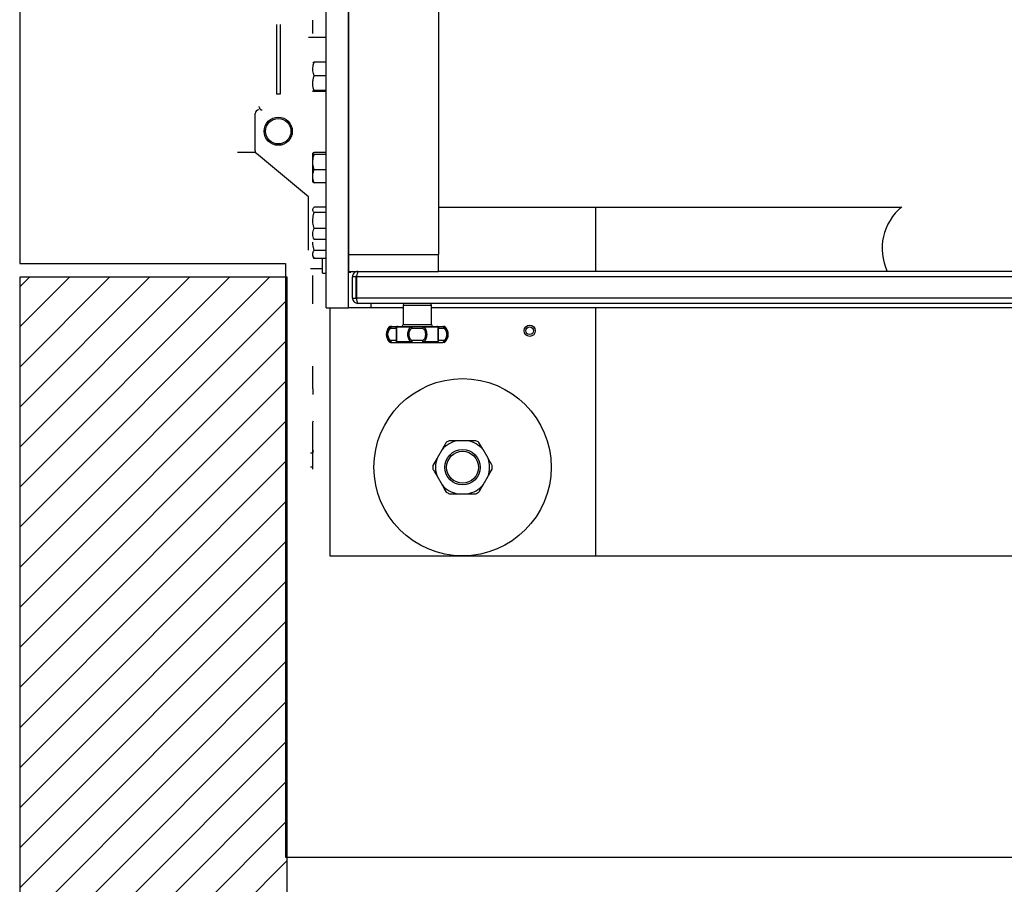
# Model space of a CAD drawing. Extents: x -118.2 to -44.5, y -40.2 to 1.8.
# Tile 30 of 56: x -82.485 to -81.933, y -21.132 to -20.648. Entities that reach past the tile are written whole.
import ezdxf

# ---------------------------------------------------------------- set-up
doc = ezdxf.new("R2010")
doc.units = 0
doc.header["$MEASUREMENT"] = 0
doc.layers.add('PAREDES', color=8, linetype='Continuous')

# ---------------------------------------------------------------- blocks, each defined once
blk = doc.blocks.new('LS- 19')
for p, q in [((-131.8676028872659, 57.59345115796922), (-131.8676028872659, 58.76536898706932)), ((-131.8549898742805, 57.59345115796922), (-131.8549898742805, 58.76536898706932)), ((-131.8549898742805, 58.7355744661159), (-131.8549898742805, 57.6232457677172)), ((-131.8045378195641, 58.7355744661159), (-131.8045378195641, 57.6232457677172)), ((-131.8954111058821, 57.75224796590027), (-131.8954111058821, 57.71319811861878)), ((-131.8934248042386, 57.75224808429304), (-131.8934248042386, 57.71319811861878)), ((-131.8934248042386, 57.75224796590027), (-131.8934248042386, 57.71319811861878)), ((-131.8750515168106, 57.74798014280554), (-131.8750515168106, 57.75458634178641)), ((-131.8750515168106, 57.74716074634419), (-131.8750515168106, 57.74798014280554)), ((-131.877534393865, 57.74497888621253), (-131.8676028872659, 57.74497888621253)), ((-131.8676028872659, 57.73098497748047), (-131.8743418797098, 57.73098497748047)), ((-131.8676028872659, 57.72335681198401), (-131.8743418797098, 57.72335681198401)), ((-131.8934248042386, 57.71319811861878), (-131.8954111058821, 57.71319811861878)), ((-131.8676028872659, 57.71512851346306), (-131.8743418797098, 57.71512851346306)), ((-131.8676028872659, 57.71452849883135), (-131.8743418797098, 57.71452849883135)), ((-131.9073289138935, 57.68135448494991), (-131.9073289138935, 57.70227342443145)), ((-131.9070975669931, 57.6804241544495), (-131.9172604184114, 57.6804241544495)), ((-131.877534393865, 57.65559529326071), (-131.9066142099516, 57.67982852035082)), ((-131.874885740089, 57.68011254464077), (-131.8750515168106, 57.67982544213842)), ((-131.8750515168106, 57.67749831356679), (-131.8750515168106, 57.67982544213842)), ((-131.8676028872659, 57.68048003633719), (-131.8743418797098, 57.68048003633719)), ((-131.8750515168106, 57.66982385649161), (-131.8750515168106, 57.67749831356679)), ((-131.8676028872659, 57.67928261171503), (-131.8743418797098, 57.67928261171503)), ((-131.8750515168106, 57.66420576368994), (-131.8750515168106, 57.66982385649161)), ((-131.8676028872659, 57.67080663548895), (-131.8743418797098, 57.67080663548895)), ((-131.8750515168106, 57.66393499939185), (-131.8750515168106, 57.66420576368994)), ((-131.8750515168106, 57.66393499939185), (-131.874885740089, 57.66364789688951)), ((-131.8676028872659, 57.66352808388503), (-131.8743418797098, 57.66352808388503)), ((-131.877534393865, 57.62580080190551), (-131.877534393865, 57.65559529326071)), ((-131.8676028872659, 57.64974882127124), (-131.8743418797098, 57.64974882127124)), ((-131.8676028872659, 57.64679977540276), (-131.8743418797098, 57.64679977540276)), ((-131.8045378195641, 57.64986212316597), (-131.5449172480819, 57.64986212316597)), ((-131.716594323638, 57.64986212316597), (-131.716594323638, 57.61378594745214)), ((-131.8676028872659, 57.63780180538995), (-131.8743418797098, 57.63780180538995)), ((-131.8747816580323, 57.6323604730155), (-131.8743418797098, 57.63175264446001)), ((-131.8676028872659, 57.63175264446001), (-131.8743418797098, 57.63175264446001)), ((-131.8676028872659, 57.62561066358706), (-131.8743418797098, 57.62561066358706)), ((-131.8750515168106, 57.62225257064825), (-131.8743418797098, 57.62102341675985)), ((-131.8676028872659, 57.62102341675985), (-131.8743418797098, 57.62102341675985)), ((-131.8695891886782, 57.61281761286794), (-131.8695891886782, 57.62102341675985)), ((-131.8549898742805, 57.6232457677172), (-131.8045378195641, 57.6232457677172)), ((-131.8549898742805, 57.6232457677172), (-131.8549898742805, 57.61378594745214)), ((-131.8045378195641, 57.61378594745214), (-131.8045378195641, 57.6232457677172)), ((-131.8695891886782, 57.61530054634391), (-131.8763281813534, 57.61530054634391)), ((-131.8549898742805, 57.61378594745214), (-131.8045378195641, 57.61378594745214)), ((-131.8537285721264, 57.61334019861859), (-131.8537285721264, 57.61378594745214)), ((-131.8537285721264, 57.61331427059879), (-131.8537285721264, 57.61334019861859)), ((-131.8497758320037, 57.61378594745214), (-131.8497758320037, 57.61333451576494)), ((-131.176863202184, 57.61378594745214), (-131.8045378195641, 57.61378594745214)), ((-131.8750515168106, 57.60799275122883), (-131.8750515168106, 57.61150688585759)), ((-131.8750515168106, 57.60006457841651), (-131.8750515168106, 57.60799275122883)), ((-131.8695891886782, 57.61281761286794), (-131.8676028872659, 57.61281761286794)), ((-131.8549898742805, 57.61331427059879), (-131.8537285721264, 57.61331427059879)), ((-131.8507689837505, 57.61080647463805), (-131.8527552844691, 57.61080647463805)), ((-131.8527552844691, 57.59888870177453), (-131.8527552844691, 57.61080647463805)), ((-131.8507689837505, 57.59888870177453), (-131.8507689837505, 57.61080647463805)), ((-131.1309831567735, 57.61080647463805), (-131.8504178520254, 57.61080647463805)), ((-131.8504178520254, 57.59888870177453), (-131.8504178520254, 57.61080647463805)), ((-131.8750515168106, 57.59565042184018), (-131.8750515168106, 57.60006457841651)), ((-131.8527552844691, 57.59888870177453), (-131.8507689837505, 57.59888870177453)), ((-131.1309831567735, 57.59888870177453), (-131.8504178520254, 57.59888870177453)), ((-131.8676028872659, 57.59345115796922), (-131.8549898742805, 57.59345115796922)), ((-131.865566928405, 57.59345115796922), (-131.865566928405, 57.45441007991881)), ((-131.8423768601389, 57.59345115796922), (-131.8549898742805, 57.59345115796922)), ((-131.1316251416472, 57.59590922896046), (-131.8497758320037, 57.59590922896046)), ((-131.8423768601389, 57.59345115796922), (-131.8423768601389, 57.59590922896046)), ((-131.8244008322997, 57.59345115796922), (-131.8423768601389, 57.59345115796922)), ((-131.8244008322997, 57.59491615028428), (-131.8244008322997, 57.58399145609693)), ((-131.8244008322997, 57.59491615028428), (-131.8085104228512, 57.59491615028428)), ((-131.8085104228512, 57.58399145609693), (-131.8085104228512, 57.59491615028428)), ((-131.1728905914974, 57.59345115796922), (-131.8085104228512, 57.59345115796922)), ((-131.716594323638, 57.59345115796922), (-131.716594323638, 57.45441007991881)), ((-131.8321650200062, 57.58269174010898), (-131.831491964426, 57.58269174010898)), ((-131.8313849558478, 57.58299825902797), (-131.8314474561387, 57.58299825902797)), ((-131.8314102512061, 57.58200518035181), (-131.8283745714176, 57.58200518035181)), ((-131.8279133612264, 57.58269174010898), (-131.8200342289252, 57.58269174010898)), ((-131.8244008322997, 57.58399145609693), (-131.8085104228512, 57.58399145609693)), ((-131.8194913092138, 57.58200518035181), (-131.813419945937, 57.58200518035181)), ((-131.8128770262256, 57.58269174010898), (-131.8049978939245, 57.58269174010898)), ((-131.804536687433, 57.58200518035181), (-131.8015010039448, 57.58200518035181)), ((-131.8021061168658, 57.58299825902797), (-131.8014637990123, 57.58299825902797)), ((-131.8014192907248, 57.58269174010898), (-131.8007462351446, 57.58269174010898)), ((-131.8283745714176, 57.5750530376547), (-131.8314102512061, 57.5750530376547)), ((-131.813419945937, 57.5750530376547), (-131.8194913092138, 57.5750530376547)), ((-131.8015010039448, 57.5750530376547), (-131.804536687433, 57.5750530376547)), ((-131.831491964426, 57.57436647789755), (-131.8321650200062, 57.57436647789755)), ((-131.8314474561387, 57.57405995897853), (-131.8308051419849, 57.57405995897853)), ((-131.8200342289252, 57.57436647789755), (-131.8279133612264, 57.57436647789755)), ((-131.8049978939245, 57.57436647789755), (-131.8128770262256, 57.57436647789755)), ((-131.8014637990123, 57.57405995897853), (-131.801526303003, 57.57405995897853)), ((-131.8007462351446, 57.57436647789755), (-131.8014192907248, 57.57436647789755)), ((-131.8750515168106, 57.55586653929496), (-131.8750515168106, 57.5607032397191)), ((-131.8750515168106, 57.54798927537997), (-131.8750515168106, 57.55586653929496)), ((-131.8750515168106, 57.54798927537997), (-131.8750515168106, 57.54488075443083)), ((-131.874791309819, 57.52996859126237), (-131.8750515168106, 57.52951786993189)), ((-131.8750515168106, 57.52909627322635), (-131.8750515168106, 57.52951786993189)), ((-131.8750515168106, 57.52312264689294), (-131.8750515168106, 57.52909627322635)), ((-131.8747896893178, 57.5299713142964), (-131.874791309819, 57.52996859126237)), ((-131.8750515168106, 57.51559914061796), (-131.8750515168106, 57.52312264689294)), ((-131.8750515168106, 57.51362742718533), (-131.8750515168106, 57.51559914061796)), ((-131.7882680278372, 57.51896492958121), (-131.7938932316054, 57.51896492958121)), ((-131.8750515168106, 57.51201290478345), (-131.8763281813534, 57.51201290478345)), ((-131.8750515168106, 57.51362742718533), (-131.874791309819, 57.51317670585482)), ((-131.8750515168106, 57.5110197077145), (-131.8750515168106, 57.51362742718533)), ((-131.8750515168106, 57.5110197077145), (-131.8748027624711, 57.51310590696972)), ((-131.8750515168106, 57.50413895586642), (-131.8750515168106, 57.5110197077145)), ((-131.8025757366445, 57.51395206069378), (-131.8053883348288, 57.50908055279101)), ((-131.7767729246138, 57.50908055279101), (-131.7795855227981, 57.51395206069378)), ((-131.8750515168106, 57.50406768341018), (-131.8763281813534, 57.50406768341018)), ((-131.8750515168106, 57.50307448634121), (-131.8750515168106, 57.50413895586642)), ((-131.8053883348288, 57.49905481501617), (-131.8025757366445, 57.49418318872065)), ((-131.7795855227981, 57.49418318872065), (-131.7767729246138, 57.49905481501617)), ((-131.7938932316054, 57.48917043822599), (-131.7882680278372, 57.48917043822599)), ((-131.865566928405, 57.45441007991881), (-131.716594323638, 57.45441007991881)), ((-131.716594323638, 57.45441007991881), (-131.2648066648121, 57.45441007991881))]:
    blk.add_line(p, q)
blk.add_lwpolyline([(-132.0393682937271, 57.61827993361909), (-131.8903956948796, 57.61827993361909), (-131.8903956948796, 57.28557446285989), (-130.9378614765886, 57.28557446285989), (-130.9378614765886, 59.07324564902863), (-131.8903956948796, 59.07324564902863), (-131.8903956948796, 58.74054017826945), (-132.0393682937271, 58.74054017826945), (-132.0393682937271, 57.61827993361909)])
at = {"flags": 128}
for points in [[(-131.8308051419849, 57.58299825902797), (-131.8309231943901, 57.58297919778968), (-131.831036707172, 57.58292272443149), (-131.8311413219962, 57.58283097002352), (-131.8312330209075, 57.58270736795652), (-131.8313082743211, 57.58255689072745), (-131.8313641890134, 57.58238522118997), (-131.8313986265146, 57.5821988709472), (-131.8314102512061, 57.58200518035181)], [(-131.8198707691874, 57.58299825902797), (-131.8198935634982, 57.58299328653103), (-131.819916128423, 57.58297813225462), (-131.8199382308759, 57.58295315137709), (-131.8199596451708, 57.58291846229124), (-131.8199801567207, 57.58287453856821), (-131.8199995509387, 57.58282173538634), (-131.8200176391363, 57.58276052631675), (-131.8200342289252, 57.58269174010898)], [(-131.8198707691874, 57.58299825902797), (-131.8197967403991, 57.58297919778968), (-131.8197255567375, 57.58292272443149), (-131.8196599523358, 57.58283097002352), (-131.8196024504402, 57.58270736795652), (-131.8195552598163, 57.58255689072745), (-131.8195201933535, 57.58238522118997), (-131.8194986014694, 57.5821988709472), (-131.8194913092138, 57.58200518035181)], [(-131.813419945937, 57.58200518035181), (-131.8134126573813, 57.5821988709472), (-131.8133910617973, 57.58238522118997), (-131.8133559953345, 57.58255689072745), (-131.8133088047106, 57.58270736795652), (-131.8132513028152, 57.58283097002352), (-131.8131857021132, 57.58292272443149), (-131.8131145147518, 57.58297919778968), (-131.8130404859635, 57.58299825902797)], [(-131.8128770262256, 57.58269174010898), (-131.8128936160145, 57.58276052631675), (-131.8129117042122, 57.58282173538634), (-131.8129311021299, 57.58287453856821), (-131.8129516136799, 57.58291846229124), (-131.8129730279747, 57.58295315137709), (-131.8129951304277, 57.58297813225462), (-131.8130176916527, 57.58299328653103), (-131.8130404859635, 57.58299825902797)], [(-131.8015010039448, 57.58200518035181), (-131.8015126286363, 57.5821988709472), (-131.8015470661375, 57.58238522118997), (-131.8016029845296, 57.58255689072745), (-131.8016782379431, 57.58270736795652), (-131.8017699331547, 57.58283097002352), (-131.8018745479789, 57.58292272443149), (-131.8019880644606, 57.58297919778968), (-131.8021061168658, 57.58299825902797)], [(-131.8314102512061, 57.5750530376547), (-131.8313986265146, 57.57485934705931), (-131.8313641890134, 57.57467299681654), (-131.8313082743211, 57.57450132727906), (-131.8312330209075, 57.57435085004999), (-131.8311413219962, 57.57422736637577), (-131.831036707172, 57.57413549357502), (-131.8309231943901, 57.57407902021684), (-131.8308051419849, 57.57405995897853)], [(-131.8194913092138, 57.5750530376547), (-131.8194986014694, 57.57485934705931), (-131.8195201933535, 57.57467299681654), (-131.8195552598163, 57.57450132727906), (-131.8196024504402, 57.57435085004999), (-131.8196599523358, 57.57422736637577), (-131.8197255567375, 57.57413549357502), (-131.8197967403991, 57.57407902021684), (-131.8198707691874, 57.57405995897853)], [(-131.8130404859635, 57.57405995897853), (-131.8131145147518, 57.57407902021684), (-131.8131857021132, 57.57413549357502), (-131.8132513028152, 57.57422736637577), (-131.8133088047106, 57.57435085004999), (-131.8133559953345, 57.57450132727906), (-131.8133910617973, 57.57467299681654), (-131.8134126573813, 57.57485934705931), (-131.813419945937, 57.5750530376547)], [(-131.8021061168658, 57.57405995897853), (-131.8019880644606, 57.57407902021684), (-131.8018745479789, 57.57413549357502), (-131.8017699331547, 57.57422736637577), (-131.8016782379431, 57.57435085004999), (-131.8016029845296, 57.57450132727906), (-131.8015470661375, 57.57467299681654), (-131.8015126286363, 57.57485934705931), (-131.8015010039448, 57.5750530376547)], [(-131.8198707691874, 57.57405995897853), (-131.8198935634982, 57.57406504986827), (-131.819916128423, 57.57408008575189), (-131.8199382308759, 57.57410506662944), (-131.8199596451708, 57.57413975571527), (-131.8199801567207, 57.57418379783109), (-131.8199995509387, 57.57423660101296), (-131.8200176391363, 57.57429769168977), (-131.8200342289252, 57.57436647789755)], [(-131.8128770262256, 57.57436647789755), (-131.8128936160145, 57.57429769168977), (-131.8129117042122, 57.57423660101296), (-131.8129311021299, 57.57418379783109), (-131.8129516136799, 57.57413975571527), (-131.8129730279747, 57.57410506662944), (-131.8129951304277, 57.57408008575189), (-131.8130176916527, 57.57406504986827), (-131.8130404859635, 57.57405995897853)]]:
    blk.add_lwpolyline(points, dxfattribs=at)
for centre, radius in [((-131.8944179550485, 57.69234191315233), 0.007883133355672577), ((-131.8944179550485, 57.69234191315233), 0.007138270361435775), ((-131.7534402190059, 57.58054025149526), 0.003153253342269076), ((-131.7534402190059, 57.58054025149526), 0.002160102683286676), ((-131.7910806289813, 57.50406765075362), 0.04965753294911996), ((-131.7910806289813, 57.50406765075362), 0.009931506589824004), ((-131.7910806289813, 57.50406765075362), 0.008938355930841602)]:
    blk.add_circle(centre, radius)
for centre, radius, start, end in [((-131.9053426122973, 57.70227341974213), 0.001986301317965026, 90, 180), ((-131.9033563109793, 57.70624602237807), 0.001986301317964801, 180, 270), ((-131.9053426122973, 57.68135443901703), 0.001986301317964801, 180, 230.1944289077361), ((-131.525939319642, 57.62668792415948), 0.02995342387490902, 128.9235247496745, 205.5141427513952), ((-131.8234076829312, 57.59491610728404), 0.0009931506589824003, 90, 180), ((-131.8095035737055, 57.59491610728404), 0.0009931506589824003, 0, 90), ((-131.8278147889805, 57.57852912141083), 0.006020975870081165, 136.2622953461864, 223.7377046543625), ((-131.8314474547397, 57.58200514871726), 0.0009931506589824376, 90, 136.262295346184), ((-131.8308013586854, 57.58206703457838), 0.0009312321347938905, 90.23277513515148, 137.8682558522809), ((-131.8273857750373, 57.58200946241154), 0.0009888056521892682, 90.24494260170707, 180.2481222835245), ((-131.8273605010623, 57.58234782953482), 0.0006510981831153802, 92.59695223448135, 148.1160301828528), ((-131.8253939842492, 57.58399145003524), 0.0009931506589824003, 270, 0), ((-131.8075172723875, 57.58399145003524), 0.0009931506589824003, 180, 270), ((-131.80555075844, 57.5823478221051), 0.0006511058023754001, 31.88432271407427, 87.40269486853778), ((-131.8055254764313, 57.58200946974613), 0.000988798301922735, 359.751450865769, 89.75526895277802), ((-131.802109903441, 57.58206701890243), 0.0009312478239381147, 42.13217149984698, 89.76702724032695), ((-131.8014638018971, 57.58200514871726), 0.0009931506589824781, 43.73770465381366, 90), ((-131.8050964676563, 57.57852912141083), 0.006020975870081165, 316.2622953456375, 43.73770465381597), ((-131.8273857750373, 57.57504875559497), 0.0009888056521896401, 179.7518777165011, 269.7550573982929), ((-131.8055254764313, 57.57504874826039), 0.0009887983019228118, 270.244731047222, 0.2485491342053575), ((-131.8314474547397, 57.57505309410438), 0.0009931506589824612, 223.7377046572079, 270), ((-131.8308011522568, 57.57499164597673), 0.0009316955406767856, 222.1443230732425, 269.7546459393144), ((-131.8273603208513, 57.574710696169), 0.000651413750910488, 211.8985779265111, 267.3884396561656), ((-131.805550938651, 57.57471070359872), 0.0006514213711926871, 272.6119128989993, 328.1010695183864), ((-131.8021101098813, 57.57499166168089), 0.0009317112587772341, 270.2455520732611, 317.8552491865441), ((-131.8014638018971, 57.57505309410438), 0.0009931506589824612, 270, 316.2622953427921), ((-131.7910806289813, 57.50406765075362), 0.01516044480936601, 100.6915938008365, 139.3084061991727), ((-131.7910806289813, 57.50406765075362), 0.01665017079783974, 116.5273657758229, 123.4726342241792), ((-131.7910806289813, 57.50406765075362), 0.01516044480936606, 40.69159380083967, 79.3084061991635), ((-131.7910806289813, 57.50406765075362), 0.01665017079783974, 56.52736577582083, 63.47263422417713), ((-131.7910806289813, 57.50406765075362), 0.01516044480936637, 160.6915938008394, 199.3084061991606), ((-131.7910806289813, 57.50406765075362), 0.01516044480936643, 340.691593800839, 19.3084061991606), ((-131.7910806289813, 57.50406765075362), 0.01665017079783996, 176.5273657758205, 183.4726342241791), ((-131.7910806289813, 57.50406765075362), 0.01665017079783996, 356.5273657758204, 3.472634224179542), ((-131.7910806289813, 57.50406765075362), 0.01516044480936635, 220.6915938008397, 259.3084061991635), ((-131.7910806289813, 57.50406765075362), 0.01516044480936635, 280.6915938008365, 319.30840619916), ((-131.7910806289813, 57.50406765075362), 0.01665017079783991, 236.5273657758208, 243.4726342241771), ((-131.7910806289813, 57.50406765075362), 0.01665017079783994, 296.5273657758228, 303.4726342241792)]:
    blk.add_arc(centre, radius, start, end)
for points, knots in [([(-131.8750515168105, 57.72717083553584), (-131.8749720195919, 57.72812981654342), (-131.8748649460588, 57.72942145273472), (-131.874449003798, 57.73066476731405), (-131.8743418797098, 57.73098497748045)], [0, 0, 0, 0, 0.7424544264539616, 1, 1, 1, 1]), ([(-131.8743418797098, 57.73098497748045), (-131.8745402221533, 57.73093622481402), (-131.8749405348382, 57.73083782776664), (-131.8750142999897, 57.73073622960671), (-131.8750515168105, 57.73068497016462)], [0, 0, 0, 0, 0.4954687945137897, 1, 1, 1, 1]), ([(-131.8743418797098, 57.72335681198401), (-131.8746206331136, 57.72427610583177), (-131.8750017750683, 57.72553306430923), (-131.8750409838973, 57.72682403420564), (-131.8750515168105, 57.72717083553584)], [0, 0, 0, 0, 0.7313637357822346, 1, 1, 1, 1]), ([(-131.8750515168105, 57.71924266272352), (-131.8750506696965, 57.71934017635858), (-131.8750442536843, 57.72007874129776), (-131.8748892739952, 57.72147102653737), (-131.8745254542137, 57.72272439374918), (-131.8743418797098, 57.72335681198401)], [0, 0, 0, 0, 0.07008024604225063, 0.5307853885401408, 1, 1, 1, 1]), ([(-131.8743418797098, 57.71512851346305), (-131.8745402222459, 57.71579666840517), (-131.8749405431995, 57.71714522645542), (-131.8750143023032, 57.71853929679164), (-131.8750515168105, 57.71924266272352)], [0, 0, 0, 0, 0.495458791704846, 1, 1, 1, 1]), ([(-131.8750515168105, 57.71482850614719), (-131.8750506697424, 57.71483565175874), (-131.875044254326, 57.71488977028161), (-131.8748892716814, 57.71499089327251), (-131.8745254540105, 57.71508236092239), (-131.8743418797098, 57.71512851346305)], [0, 0, 0, 0, 0.0700828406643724, 0.5307844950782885, 1, 1, 1, 1]), ([(-131.8743418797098, 57.71452849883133), (-131.8745402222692, 57.7145772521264), (-131.8749405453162, 57.71467565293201), (-131.8750143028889, 57.71477724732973), (-131.8750515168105, 57.71482850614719)], [0, 0, 0, 0, 0.49545625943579, 1, 1, 1, 1]), ([(-131.8750515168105, 57.67988132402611), (-131.8750506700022, 57.67989553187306), (-131.8750442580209, 57.68000311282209), (-131.8748892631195, 57.68020556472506), (-131.8745254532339, 57.68038798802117), (-131.8743418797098, 57.68048003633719)], [0, 0, 0, 0, 0.07009889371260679, 0.5307845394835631, 1, 1, 1, 1]), ([(-131.8743418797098, 57.67928261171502), (-131.8745402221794, 57.67937981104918), (-131.874940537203, 57.67957598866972), (-131.8750143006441, 57.67977893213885), (-131.8750515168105, 57.67988132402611)], [0, 0, 0, 0, 0.4954659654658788, 1, 1, 1, 1]), ([(-131.8750515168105, 57.67504462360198), (-131.8749720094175, 57.67611017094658), (-131.8748649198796, 57.67754537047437), (-131.8744490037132, 57.67892680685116), (-131.8743418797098, 57.67928261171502)], [0, 0, 0, 0, 0.7424384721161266, 1, 1, 1, 1]), ([(-131.8743418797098, 57.67080663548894), (-131.8746206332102, 57.67182809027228), (-131.8750017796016, 57.67322475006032), (-131.8750409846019, 57.67465925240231), (-131.8750515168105, 57.67504462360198)], [0, 0, 0, 0, 0.7313554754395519, 1, 1, 1, 1]), ([(-131.8750515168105, 57.66716735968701), (-131.8750506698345, 57.66725362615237), (-131.8750442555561, 57.66790693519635), (-131.8748892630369, 57.66913856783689), (-131.8745254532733, 57.67024722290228), (-131.8743418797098, 57.67080663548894)], [0, 0, 0, 0, 0.0700868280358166, 0.5307781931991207, 1, 1, 1, 1]), ([(-131.8743418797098, 57.66352808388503), (-131.8745402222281, 57.6641191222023), (-131.8749405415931, 57.66531202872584), (-131.8750143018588, 57.66654518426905), (-131.8750515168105, 57.66716735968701)], [0, 0, 0, 0, 0.4954607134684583, 1, 1, 1, 1]), ([(-131.8750515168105, 57.66412679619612), (-131.8750506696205, 57.66411263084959), (-131.8750442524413, 57.66400533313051), (-131.8748892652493, 57.66380242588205), (-131.8745254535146, 57.66362008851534), (-131.8743418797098, 57.66352808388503)], [0, 0, 0, 0, 0.07007212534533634, 0.5307726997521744, 1, 1, 1, 1]), ([(-131.8750515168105, 57.6482743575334), (-131.8750506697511, 57.64830928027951), (-131.8750442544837, 57.64857377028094), (-131.8748892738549, 57.64907308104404), (-131.8745254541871, 57.64952220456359), (-131.8743418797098, 57.64974882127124)], [0, 0, 0, 0, 0.07008411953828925, 0.530787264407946, 0.9999999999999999, 0.9999999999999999, 0.9999999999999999, 0.9999999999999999]), ([(-131.8743418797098, 57.64679977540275), (-131.874540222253, 57.64703925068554), (-131.874940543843, 57.6475225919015), (-131.8750143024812, 57.64802225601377), (-131.8750515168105, 57.6482743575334)], [0, 0, 0, 0, 0.4954580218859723, 1, 1, 1, 1]), ([(-131.8750515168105, 57.64230073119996), (-131.8749720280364, 57.64343197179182), (-131.874864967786, 57.64495559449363), (-131.8744490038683, 57.64642210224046), (-131.8743418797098, 57.64679977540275)], [0, 0, 0, 0, 0.7424676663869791, 1, 1, 1, 1]), ([(-131.8743418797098, 57.63780180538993), (-131.8746206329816, 57.6388861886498), (-131.8750017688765, 57.64036885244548), (-131.8750409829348, 57.64189166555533), (-131.8750515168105, 57.64230073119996)], [0, 0, 0, 0, 0.731375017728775, 1, 1, 1, 1]), ([(-131.8750515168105, 57.63477722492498), (-131.8750506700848, 57.63484892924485), (-131.8750442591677, 57.63539183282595), (-131.874889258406, 57.63641539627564), (-131.8745254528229, 57.63733684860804), (-131.8743418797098, 57.63780180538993)], [0, 0, 0, 0, 0.0701033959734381, 0.5307823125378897, 1, 1, 1, 1]), ([(-131.8743418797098, 57.63175264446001), (-131.8745402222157, 57.63224383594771), (-131.8749405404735, 57.63323521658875), (-131.875014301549, 57.63426012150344), (-131.8750515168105, 57.63477722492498)], [0, 0, 0, 0, 0.4954620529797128, 1, 1, 1, 1]), ([(-131.8743418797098, 57.62561066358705), (-131.8746206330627, 57.62671629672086), (-131.875001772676, 57.62822802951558), (-131.8750409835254, 57.62978069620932), (-131.8750515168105, 57.63019779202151)], [0, 0, 0, 0, 0.7313680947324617, 1, 1, 1, 1]), ([(-131.8750515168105, 57.62331704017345), (-131.8750506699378, 57.62337142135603), (-131.8750442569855, 57.62378322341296), (-131.874889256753, 57.6245592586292), (-131.8745254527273, 57.62525805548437), (-131.8743418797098, 57.62561066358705)], [0, 0, 0, 0, 0.07009234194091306, 0.5307749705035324, 1, 1, 1, 1]), ([(-131.8743418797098, 57.62102341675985), (-131.8745402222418, 57.62139594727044), (-131.8749405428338, 57.62214783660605), (-131.875014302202, 57.62292495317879), (-131.8750515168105, 57.62331704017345)], [0, 0, 0, 0, 0.4954592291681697, 1, 1, 1, 1]), ([(-131.8497758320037, 57.61378594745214), (-131.8501082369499, 57.6137534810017), (-131.8507830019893, 57.61368757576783), (-131.8516870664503, 57.61316587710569), (-131.8523696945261, 57.61238643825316), (-131.8527107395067, 57.61154708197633), (-131.852743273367, 57.61100617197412), (-131.8527552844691, 57.61080647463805)], [0, 0, 0, 0, 0.2131014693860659, 0.4325850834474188, 0.6520759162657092, 0.8715506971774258, 1, 1, 1, 1]), ([(-131.8504178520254, 57.61080647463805), (-131.850347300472, 57.61113891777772), (-131.8502040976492, 57.61181369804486), (-131.8499880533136, 57.61271768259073), (-131.8497700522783, 57.61340049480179), (-131.8495818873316, 57.613741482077), (-131.8494670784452, 57.61377395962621), (-131.8494247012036, 57.61378594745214)], [0, 0, 0, 0, 0.2131259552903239, 0.4325948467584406, 0.652079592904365, 0.8715786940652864, 1, 1, 1, 1]), ([(-131.8502262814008, 57.61168293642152), (-131.8503267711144, 57.61162072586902), (-131.8505402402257, 57.6114885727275), (-131.8507325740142, 57.61116129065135), (-131.8507575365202, 57.61091802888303), (-131.8507689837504, 57.61080647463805)], [0, 0, 0, 0, 0.3250401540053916, 0.6904789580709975, 0.9999999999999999, 0.9999999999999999, 0.9999999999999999, 0.9999999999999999]), ([(-131.8527552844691, 57.59888870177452), (-131.8527219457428, 57.59855168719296), (-131.8526551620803, 57.59787658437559), (-131.8521335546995, 57.59697796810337), (-131.8513657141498, 57.59630263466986), (-131.8505290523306, 57.59595644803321), (-131.8499839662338, 57.59592227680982), (-131.8497758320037, 57.59590922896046)], [0, 0, 0, 0, 0.2160096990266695, 0.4327075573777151, 0.6494297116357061, 0.8661391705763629, 1, 1, 1, 1]), ([(-131.8507689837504, 57.59888870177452), (-131.8507556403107, 57.5987685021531), (-131.8507289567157, 57.5985281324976), (-131.8505522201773, 57.59822988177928), (-131.8503766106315, 57.5981113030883), (-131.850301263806, 57.59806042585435)], [0, 0, 0, 0, 0.3634958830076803, 0.7269022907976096, 1, 1, 1, 1]), ([(-131.8497758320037, 57.59590922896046), (-131.8498220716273, 57.5959425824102), (-131.8499146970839, 57.59600939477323), (-131.8500537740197, 57.59653095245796), (-131.8501929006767, 57.59729880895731), (-131.8503145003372, 57.59813550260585), (-131.8503892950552, 57.5986805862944), (-131.8504178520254, 57.59888870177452)], [0, 0, 0, 0, 0.2160097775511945, 0.4327025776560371, 0.6494284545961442, 0.8661501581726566, 1, 1, 1, 1]), ([(-131.831491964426, 57.58269174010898), (-131.8317608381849, 57.58245056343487), (-131.8323083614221, 57.58195944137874), (-131.8329518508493, 57.58094631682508), (-131.8333927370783, 57.57978162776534), (-131.8334486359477, 57.57894743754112), (-131.8334766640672, 57.57852916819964)], [0, 0, 0, 0, 0.2418181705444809, 0.4924283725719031, 0.7454997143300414, 1, 1, 1, 1]), ([(-131.8314102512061, 57.5750530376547), (-131.8316184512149, 57.57525696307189), (-131.8320403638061, 57.57567021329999), (-131.8325312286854, 57.57652227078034), (-131.8328492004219, 57.57749184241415), (-131.83295660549, 57.57853286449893), (-131.8328476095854, 57.57957357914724), (-131.8325287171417, 57.58054204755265), (-131.8320378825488, 57.58139107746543), (-131.8316173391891, 57.58180255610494), (-131.8314102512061, 57.58200518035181)], [0, 0, 0, 0, 0.1207346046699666, 0.2446659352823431, 0.3716790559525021, 0.5004656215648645, 0.6292031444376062, 0.7561920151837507, 0.8799417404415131, 1, 1, 1, 1]), ([(-131.831491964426, 57.58269174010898), (-131.8315051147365, 57.58265784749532), (-131.8315376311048, 57.58257404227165), (-131.8315388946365, 57.58239701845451), (-131.8314944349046, 57.58219417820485), (-131.8314352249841, 57.58206124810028), (-131.8314102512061, 57.58200518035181)], [0, 0, 0, 0, 0.2022124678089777, 0.500004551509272, 0.789110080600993, 1, 1, 1, 1]), ([(-131.8308051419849, 57.58299825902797), (-131.830366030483, 57.58299825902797), (-131.8294792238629, 57.58299825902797), (-131.8284662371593, 57.58299825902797), (-131.8277159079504, 57.58299825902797), (-131.8274979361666, 57.58299825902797), (-131.8273900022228, 57.58299825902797)], [0, 0, 0, 0, 0.2475833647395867, 0.5000064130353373, 0.7524162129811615, 0.9999999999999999, 0.9999999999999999, 0.9999999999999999, 0.9999999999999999]), ([(-131.8283745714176, 57.58200518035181), (-131.8283649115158, 57.58206767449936), (-131.8283443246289, 57.58220086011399), (-131.8282530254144, 57.58237698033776), (-131.8281142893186, 57.58255114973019), (-131.8279892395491, 57.58263864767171), (-131.8279133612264, 57.58269174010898)], [0, 0, 0, 0, 0.2346698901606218, 0.5001212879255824, 0.6966811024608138, 1, 1, 1, 1]), ([(-131.8283745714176, 57.58200518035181), (-131.8283479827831, 57.58180490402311), (-131.8283016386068, 57.58145582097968), (-131.828307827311, 57.58096641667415), (-131.8283104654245, 57.58075779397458)], [0, 0, 0, 0, 0.5737211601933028, 1, 1, 1, 1]), ([(-131.8273919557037, 57.58299778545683), (-131.8273927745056, 57.5829979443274), (-131.8275088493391, 57.58302046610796), (-131.8277435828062, 57.58294561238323), (-131.8280106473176, 57.58279836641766), (-131.82823271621, 57.58256643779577), (-131.8283058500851, 57.58237454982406), (-131.82835074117, 57.5822567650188)], [0, 0, 0, 0, 0.001928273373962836, 0.2733555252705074, 0.5303266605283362, 0.7117047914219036, 1, 1, 1, 1]), ([(-131.8283104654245, 57.58075779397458), (-131.8283100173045, 57.58068253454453), (-131.828307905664, 57.58032789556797), (-131.8283329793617, 57.57956236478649), (-131.8283417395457, 57.57852932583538), (-131.8283329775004, 57.57749634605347), (-131.8283079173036, 57.57673043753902), (-131.8283100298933, 57.57637539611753), (-131.8283104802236, 57.57629971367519)], [0, 0, 0, 0, 0.05897162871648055, 0.2778872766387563, 0.499900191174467, 0.7218099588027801, 0.9406995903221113, 1, 1, 1, 1]), ([(-131.8280100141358, 57.57852916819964), (-131.8280052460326, 57.57894682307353), (-131.8279957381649, 57.57977965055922), (-131.8279371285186, 57.58094277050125), (-131.8278798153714, 57.58195700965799), (-131.8279022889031, 57.58244923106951), (-131.8279133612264, 57.58269174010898)], [0, 0, 0, 0, 0.2541324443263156, 0.5067544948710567, 0.7569864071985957, 1, 1, 1, 1]), ([(-131.8273900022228, 57.58299825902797), (-131.8262973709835, 57.58299825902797), (-131.8241120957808, 57.58299825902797), (-131.8212845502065, 57.58299825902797), (-131.8198707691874, 57.58299825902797)], [0, 0, 0, 0, 0.4999970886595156, 1, 1, 1, 1]), ([(-131.8200342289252, 57.58269174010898), (-131.8203158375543, 57.58244887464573), (-131.8208860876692, 57.58195707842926), (-131.8214716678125, 57.58094329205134), (-131.8218527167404, 57.57978077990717), (-131.8218990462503, 57.57894714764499), (-131.821922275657, 57.57852916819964)], [0, 0, 0, 0, 0.2433402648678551, 0.4927576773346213, 0.7456709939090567, 1, 1, 1, 1]), ([(-131.8194913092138, 57.5750530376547), (-131.8197249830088, 57.57525678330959), (-131.8201985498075, 57.5756696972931), (-131.8206780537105, 57.57652095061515), (-131.8209737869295, 57.57749002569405), (-131.8210693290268, 57.57853080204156), (-131.8209730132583, 57.5795715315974), (-131.8206770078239, 57.58054034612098), (-131.8201971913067, 57.58139018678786), (-131.8197242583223, 57.5818022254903), (-131.8194913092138, 57.58200518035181)], [0, 0, 0, 0, 0.1206391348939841, 0.2444890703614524, 0.3714124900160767, 0.5002352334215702, 0.6289518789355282, 0.7559170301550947, 0.8797738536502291, 1, 1, 1, 1]), ([(-131.8200342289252, 57.58269174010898), (-131.819980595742, 57.5826424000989), (-131.8198863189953, 57.5825556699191), (-131.8197414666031, 57.58238428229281), (-131.8196093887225, 57.58220427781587), (-131.8195302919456, 57.58207091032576), (-131.8194913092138, 57.58200518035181)], [0, 0, 0, 0, 0.2844262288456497, 0.4999662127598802, 0.7535590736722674, 1, 1, 1, 1]), ([(-131.8198707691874, 57.58299825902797), (-131.8193237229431, 57.58299825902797), (-131.8182189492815, 57.58299825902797), (-131.8164556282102, 57.58299825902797), (-131.8146923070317, 57.58299825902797), (-131.8135875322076, 57.58299825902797), (-131.8130404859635, 57.58299825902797)], [0, 0, 0, 0, 0.2475828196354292, 0.4999997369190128, 0.7524171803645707, 0.9999999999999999, 0.9999999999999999, 0.9999999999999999, 0.9999999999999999]), ([(-131.813419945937, 57.58200518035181), (-131.8133795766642, 57.58207306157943), (-131.8133002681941, 57.5822064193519), (-131.8131626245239, 57.58239382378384), (-131.8130187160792, 57.58256231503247), (-131.8129247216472, 57.58264817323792), (-131.8128770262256, 57.58269174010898)], [0, 0, 0, 0, 0.2545092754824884, 0.5000025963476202, 0.7462872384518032, 1, 1, 1, 1]), ([(-131.813419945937, 57.58200518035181), (-131.8131869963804, 57.58180222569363), (-131.8127140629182, 57.58139018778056), (-131.8122342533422, 57.58054034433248), (-131.8119382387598, 57.57957153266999), (-131.8118419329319, 57.57853080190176), (-131.8119374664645, 57.57749002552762), (-131.8122332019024, 57.57652095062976), (-131.8127127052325, 57.57566969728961), (-131.8131862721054, 57.57525678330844), (-131.813419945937, 57.5750530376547)], [0, 0, 0, 0, 0.120226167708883, 0.2440827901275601, 0.371048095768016, 0.4997647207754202, 0.6285874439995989, 0.7555108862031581, 0.8793608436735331, 1, 1, 1, 1]), ([(-131.8130404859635, 57.58299825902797), (-131.811626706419, 57.58299825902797), (-131.8087991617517, 57.58299825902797), (-131.8066138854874, 57.58299825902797), (-131.805521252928, 57.58299825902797)], [0, 0, 0, 0, 0.5000025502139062, 1, 1, 1, 1]), ([(-131.8109889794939, 57.57852916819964), (-131.8110122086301, 57.57894714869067), (-131.8110585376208, 57.5797807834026), (-131.81144006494, 57.58094472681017), (-131.8120260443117, 57.58195831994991), (-131.812596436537, 57.58244991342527), (-131.8128770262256, 57.58269174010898)], [0, 0, 0, 0, 0.2543286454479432, 0.5072418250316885, 0.7576003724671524, 1, 1, 1, 1]), ([(-131.805521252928, 57.58299825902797), (-131.8054133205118, 57.58299825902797), (-131.8051953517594, 57.58299825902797), (-131.804445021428, 57.58299825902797), (-131.803432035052, 57.58299825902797), (-131.8025452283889, 57.58299825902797), (-131.8021061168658, 57.58299825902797)], [0, 0, 0, 0, 0.2475836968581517, 0.4999935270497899, 0.7524166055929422, 1, 1, 1, 1]), ([(-131.8049978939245, 57.58269174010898), (-131.805008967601, 57.58244962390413), (-131.8050314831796, 57.58195734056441), (-131.8049741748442, 57.58094298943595), (-131.8049155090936, 57.57977925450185), (-131.8049060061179, 57.57894665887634), (-131.804901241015, 57.57852916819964)], [0, 0, 0, 0, 0.2426581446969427, 0.493385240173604, 0.7459667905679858, 1, 1, 1, 1]), ([(-131.8049978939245, 57.58269174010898), (-131.8049333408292, 57.58264766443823), (-131.8048074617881, 57.58256171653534), (-131.8046677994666, 57.58239291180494), (-131.8045688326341, 57.58220589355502), (-131.8045474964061, 57.58207267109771), (-131.804536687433, 57.58200518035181)], [0, 0, 0, 0, 0.2563847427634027, 0.4999522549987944, 0.7466748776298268, 1, 1, 1, 1]), ([(-131.8046007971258, 57.58075862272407), (-131.8046034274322, 57.58096621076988), (-131.8046096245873, 57.58145530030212), (-131.8045633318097, 57.58180430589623), (-131.804536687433, 57.58200518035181)], [0, 0, 0, 0, 0.424437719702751, 1, 1, 1, 1]), ([(-131.8046008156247, 57.57630030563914), (-131.8046012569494, 57.57637537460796), (-131.8046033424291, 57.57673011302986), (-131.8045782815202, 57.57749576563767), (-131.8045695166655, 57.57852937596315), (-131.8045782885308, 57.57956243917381), (-131.8046033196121, 57.58032834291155), (-131.8046012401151, 57.58068305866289), (-131.8046007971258, 57.58075862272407)], [0, 0, 0, 0, 0.0588093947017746, 0.2779038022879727, 0.499962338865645, 0.7219958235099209, 0.9407775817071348, 1, 1, 1, 1]), ([(-131.8015010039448, 57.58200518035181), (-131.8014801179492, 57.58205213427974), (-131.801420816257, 57.58218545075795), (-131.8013774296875, 57.58236795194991), (-131.8013707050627, 57.58255542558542), (-131.8014016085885, 57.58264213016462), (-131.8014192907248, 57.58269174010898)], [0, 0, 0, 0, 0.1760514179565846, 0.4998635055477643, 0.7138358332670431, 1, 1, 1, 1]), ([(-131.8015010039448, 57.58200518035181), (-131.8012928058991, 57.58180125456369), (-131.8008708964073, 57.58138800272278), (-131.8003800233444, 57.58053594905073), (-131.8000620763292, 57.57956641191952), (-131.7999546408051, 57.57852543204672), (-131.8000636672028, 57.57748472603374), (-131.8003825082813, 57.57651619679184), (-131.8008733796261, 57.57566714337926), (-131.8012939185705, 57.57525566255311), (-131.8015010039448, 57.5750530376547)], [0, 0, 0, 0, 0.1207344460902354, 0.2446661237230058, 0.3716792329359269, 0.5004514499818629, 0.6291891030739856, 0.7561918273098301, 0.8799418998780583, 1, 1, 1, 1]), ([(-131.7994345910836, 57.57852916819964), (-131.7994625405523, 57.57894678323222), (-131.7995182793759, 57.57977962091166), (-131.7999577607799, 57.58094270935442), (-131.8006007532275, 57.58195690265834), (-131.8011491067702, 57.58244918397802), (-131.8014192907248, 57.58269174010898)], [0, 0, 0, 0, 0.2541080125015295, 0.5067603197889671, 0.7569716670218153, 1, 1, 1, 1]), ([(-131.8334766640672, 57.57852916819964), (-131.8334487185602, 57.57811151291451), (-131.8333929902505, 57.57727863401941), (-131.8329534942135, 57.57611550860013), (-131.8323105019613, 57.57510131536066), (-131.8317621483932, 57.57460903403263), (-131.831491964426, 57.57436647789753)], [0, 0, 0, 0, 0.2541258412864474, 0.5067721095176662, 0.7569774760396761, 0.9999999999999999, 0.9999999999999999, 0.9999999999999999, 0.9999999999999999]), ([(-131.831491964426, 57.57436647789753), (-131.831497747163, 57.57437925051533), (-131.8315141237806, 57.5744154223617), (-131.8315379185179, 57.57451185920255), (-131.8315376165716, 57.57466415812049), (-131.8314944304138, 57.57486041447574), (-131.8314378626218, 57.57498985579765), (-131.8314102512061, 57.5750530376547)], [0, 0, 0, 0, 0.07948615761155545, 0.2251035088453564, 0.5144005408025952, 0.7629730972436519, 1, 1, 1, 1]), ([(-131.8283104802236, 57.57629971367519), (-131.828307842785, 57.57609139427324), (-131.8283016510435, 57.57560233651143), (-131.8283479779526, 57.57525336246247), (-131.8283745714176, 57.5750530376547)], [0, 0, 0, 0, 0.4259607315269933, 1, 1, 1, 1]), ([(-131.8279133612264, 57.57436647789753), (-131.8279755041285, 57.57440865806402), (-131.8281015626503, 57.57449422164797), (-131.8282447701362, 57.57466600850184), (-131.8283438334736, 57.57485583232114), (-131.8283646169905, 57.57498917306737), (-131.8283745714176, 57.5750530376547)], [0, 0, 0, 0, 0.246462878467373, 0.499956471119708, 0.7605002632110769, 1, 1, 1, 1]), ([(-131.8279133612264, 57.57436647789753), (-131.8279022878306, 57.57460858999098), (-131.8278797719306, 57.57510088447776), (-131.827937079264, 57.57611530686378), (-131.827995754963, 57.57727902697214), (-131.8280052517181, 57.57811163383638), (-131.8280100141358, 57.57852916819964)], [0, 0, 0, 0, 0.2426530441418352, 0.4933944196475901, 0.745948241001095, 1, 1, 1, 1]), ([(-131.821922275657, 57.57852916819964), (-131.8218990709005, 57.57811122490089), (-131.8218528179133, 57.57727815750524), (-131.8214716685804, 57.57611500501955), (-131.8208860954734, 57.57510099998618), (-131.8203153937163, 57.57460891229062), (-131.8200342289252, 57.57436647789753)], [0, 0, 0, 0, 0.2542959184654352, 0.5068765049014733, 0.7570553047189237, 0.9999999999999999, 0.9999999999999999, 0.9999999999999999, 0.9999999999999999]), ([(-131.8194913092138, 57.5750530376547), (-131.8195303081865, 57.57498731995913), (-131.8196094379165, 57.57485397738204), (-131.8197406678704, 57.57467462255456), (-131.8198863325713, 57.5745037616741), (-131.8199802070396, 57.57441662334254), (-131.8200342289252, 57.57436647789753)], [0, 0, 0, 0, 0.246447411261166, 0.500046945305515, 0.7122923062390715, 1, 1, 1, 1]), ([(-131.813419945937, 57.5750530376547), (-131.813379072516, 57.57498415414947), (-131.8132998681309, 57.57485067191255), (-131.8131605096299, 57.57466189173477), (-131.8130175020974, 57.5744941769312), (-131.8129234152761, 57.57440864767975), (-131.8128770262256, 57.57436647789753)], [0, 0, 0, 0, 0.2580262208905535, 0.5000023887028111, 0.7534786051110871, 0.9999999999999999, 0.9999999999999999, 0.9999999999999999, 0.9999999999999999]), ([(-131.8128770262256, 57.57436647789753), (-131.812596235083, 57.57460852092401), (-131.8120254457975, 57.57510054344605), (-131.8114397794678, 57.57611444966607), (-131.8110584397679, 57.57727815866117), (-131.8110121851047, 57.57811122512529), (-131.8109889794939, 57.57852916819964)], [0, 0, 0, 0, 0.2425848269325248, 0.4931238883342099, 0.7457041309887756, 1, 1, 1, 1]), ([(-131.804901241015, 57.57852916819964), (-131.8049060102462, 57.57811147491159), (-131.8049155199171, 57.57727860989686), (-131.8049741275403, 57.57611545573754), (-131.8050314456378, 57.57510131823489), (-131.805008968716, 57.57460903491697), (-131.8049978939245, 57.57436647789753)], [0, 0, 0, 0, 0.2541512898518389, 0.5067683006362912, 0.756975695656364, 1, 1, 1, 1]), ([(-131.8049978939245, 57.57436647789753), (-131.8049357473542, 57.57440864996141), (-131.804809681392, 57.57449419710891), (-131.8046712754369, 57.57466041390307), (-131.8045699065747, 57.57484881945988), (-131.8045481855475, 57.57498235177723), (-131.804536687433, 57.5750530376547)], [0, 0, 0, 0, 0.2464642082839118, 0.499959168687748, 0.7353013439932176, 1, 1, 1, 1]), ([(-131.804536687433, 57.5750530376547), (-131.8045633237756, 57.57525388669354), (-131.8046096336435, 57.57560308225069), (-131.8046034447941, 57.57609242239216), (-131.8046008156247, 57.57630030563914)], [0, 0, 0, 0, 0.5751763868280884, 1, 1, 1, 1]), ([(-131.8014192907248, 57.57436647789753), (-131.8014008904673, 57.57441787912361), (-131.8013696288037, 57.57450520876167), (-131.8013777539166, 57.57467624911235), (-131.8014142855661, 57.57485398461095), (-131.8014723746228, 57.57498732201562), (-131.8015010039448, 57.5750530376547)], [0, 0, 0, 0, 0.2942766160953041, 0.4999699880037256, 0.7535590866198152, 1, 1, 1, 1]), ([(-131.8014192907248, 57.57436647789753), (-131.8011504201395, 57.57460769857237), (-131.8006029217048, 57.57509889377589), (-131.7999594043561, 57.57611201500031), (-131.7995185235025, 57.57727671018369), (-131.7994626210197, 57.57811089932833), (-131.7994345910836, 57.57852916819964)], [0, 0, 0, 0, 0.2418300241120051, 0.4924360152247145, 0.7455035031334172, 1, 1, 1, 1]), ([(-131.8308051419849, 57.57405995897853), (-131.830366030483, 57.57405995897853), (-131.8294792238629, 57.57405995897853), (-131.8284662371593, 57.57405995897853), (-131.8277159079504, 57.57405995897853), (-131.8274979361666, 57.57405995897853), (-131.8273900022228, 57.57405995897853)], [0, 0, 0, 0, 0.2475833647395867, 0.5000064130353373, 0.7524162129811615, 0.9999999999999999, 0.9999999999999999, 0.9999999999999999, 0.9999999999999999]), ([(-131.8273900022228, 57.57405995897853), (-131.8262973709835, 57.57405995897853), (-131.8241120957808, 57.57405995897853), (-131.8212845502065, 57.57405995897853), (-131.8198707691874, 57.57405995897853)], [0, 0, 0, 0, 0.4999970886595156, 1, 1, 1, 1]), ([(-131.8198707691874, 57.57405995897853), (-131.8193237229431, 57.57405995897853), (-131.8182189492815, 57.57405995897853), (-131.8164556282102, 57.57405995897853), (-131.8146923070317, 57.57405995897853), (-131.8135875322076, 57.57405995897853), (-131.8130404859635, 57.57405995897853)], [0, 0, 0, 0, 0.2475828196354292, 0.4999997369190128, 0.7524171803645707, 0.9999999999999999, 0.9999999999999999, 0.9999999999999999, 0.9999999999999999]), ([(-131.8130404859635, 57.57405995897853), (-131.811626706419, 57.57405995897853), (-131.8087991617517, 57.57405995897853), (-131.8066138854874, 57.57405995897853), (-131.805521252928, 57.57405995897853)], [0, 0, 0, 0, 0.5000025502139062, 1, 1, 1, 1]), ([(-131.805521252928, 57.57405995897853), (-131.8054133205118, 57.57405995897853), (-131.8051953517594, 57.57405995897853), (-131.804445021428, 57.57405995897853), (-131.803432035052, 57.57405995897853), (-131.8025452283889, 57.57405995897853), (-131.8021061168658, 57.57405995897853)], [0, 0, 0, 0, 0.2475836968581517, 0.4999935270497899, 0.7524166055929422, 1, 1, 1, 1]), ([(-131.8002638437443, 57.51795634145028), (-131.8003674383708, 57.51777692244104), (-131.8011275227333, 57.51646050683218), (-131.8019045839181, 57.51511456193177), (-131.8025757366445, 57.51395206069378)], [0, 0, 0, 0, 0.136293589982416, 1, 1, 1, 1]), ([(-131.7938932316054, 57.51896492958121), (-131.7944594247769, 57.51896492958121), (-131.7960171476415, 57.51896492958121), (-131.7975446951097, 57.51896492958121), (-131.7985170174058, 57.51896492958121)], [0, 0, 0, 0, 0.3634749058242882, 1, 1, 1, 1]), ([(-131.7836442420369, 57.51896492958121), (-131.7842602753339, 57.51896492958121), (-131.7857844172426, 57.51896492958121), (-131.7873407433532, 57.51896492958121), (-131.7882680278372, 57.51896492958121)], [0, 0, 0, 0, 0.4041836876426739, 1, 1, 1, 1]), ([(-131.7795855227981, 57.51395206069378), (-131.7796466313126, 57.51405791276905), (-131.7804259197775, 57.51540779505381), (-131.7811916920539, 57.51673406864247), (-131.7818974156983, 57.51795634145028)], [0, 0, 0, 0, 0.07841578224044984, 1, 1, 1, 1]), ([(-131.8053883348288, 57.50908055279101), (-131.8054494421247, 57.50897470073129), (-131.8062287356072, 57.50762478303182), (-131.8069945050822, 57.50629846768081), (-131.807700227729, 57.50507615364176)], [0, 0, 0, 0, 0.07841371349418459, 0.9999999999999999, 0.9999999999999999, 0.9999999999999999, 0.9999999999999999]), ([(-131.7744610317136, 57.50507615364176), (-131.7745646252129, 57.50525561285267), (-131.7753245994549, 57.50657214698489), (-131.7761017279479, 57.5079180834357), (-131.7767729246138, 57.50908055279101)], [0, 0, 0, 0, 0.1363118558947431, 1, 1, 1, 1]), ([(-131.807700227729, 57.50305909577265), (-131.8075966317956, 57.50287967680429), (-131.806836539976, 57.5015632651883), (-131.8060594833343, 57.50021731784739), (-131.8053883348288, 57.49905481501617)], [0, 0, 0, 0, 0.1362939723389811, 1, 1, 1, 1]), ([(-131.7767729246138, 57.49905481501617), (-131.7767118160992, 57.49916066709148), (-131.7759325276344, 57.50051054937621), (-131.775166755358, 57.50183682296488), (-131.7744610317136, 57.50305909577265)], [0, 0, 0, 0, 0.07841578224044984, 1, 1, 1, 1]), ([(-131.8025757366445, 57.49418318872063), (-131.802514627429, 57.49407737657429), (-131.8017351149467, 57.49272763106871), (-131.8009694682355, 57.49140128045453), (-131.8002638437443, 57.49017890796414)], [0, 0, 0, 0, 0.07839414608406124, 1, 1, 1, 1]), ([(-131.7818974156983, 57.49017890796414), (-131.7817938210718, 57.49035832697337), (-131.7810337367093, 57.49167474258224), (-131.7802566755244, 57.49302068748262), (-131.7795855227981, 57.49418318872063)], [0, 0, 0, 0, 0.136293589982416, 1, 1, 1, 1]), ([(-131.7985170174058, 57.48917043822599), (-131.7979009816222, 57.48917043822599), (-131.7963768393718, 57.48917043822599), (-131.7948205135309, 57.48917043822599), (-131.7938932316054, 57.48917043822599)], [0, 0, 0, 0, 0.4041852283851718, 1, 1, 1, 1]), ([(-131.7882680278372, 57.48917043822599), (-131.7877018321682, 57.48917043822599), (-131.786144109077, 57.48917043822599), (-131.7846165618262, 57.48917043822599), (-131.7836442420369, 57.48917043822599)], [0, 0, 0, 0, 0.3634764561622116, 1, 1, 1, 1])]:
    blk.add_open_spline(points, degree=3, knots=knots)

msp = doc.modelspace()

# ---------------------------------------------------------------- hatches: boundary and pattern name
at = {"layer": 'PAREDES', "lineweight": -3}
h = msp.add_hatch(dxfattribs=at)
h.set_pattern_fill('LINE', color=256, scale=0.005, angle=45)
h.set_pattern_definition([(45, (15.97768205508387, -75.51571979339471), (-0.01122532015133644, 0.01122532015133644), [])])
h.paths.add_polyline_path([(-82.3346908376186, -20.79194658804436), (-82.4846908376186, -20.79194658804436), (-82.4846908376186, -21.61194658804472), (-82.3346908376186, -21.61194658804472)])

# ---------------------------------------------------------------- linework, layer by layer
msp.add_lwpolyline([(-82.4846908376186, -21.61194658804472), (-82.3346908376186, -21.61194658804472), (-82.3346908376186, -20.79194658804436), (-82.4846908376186, -20.79194658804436)], close=True, dxfattribs=at)

# ---------------------------------------------------------------- block references
msp.add_blockref('LS- 19', (49.55467745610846, -78.40248676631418), dxfattribs=at)

doc.saveas('drawing.dxf')
